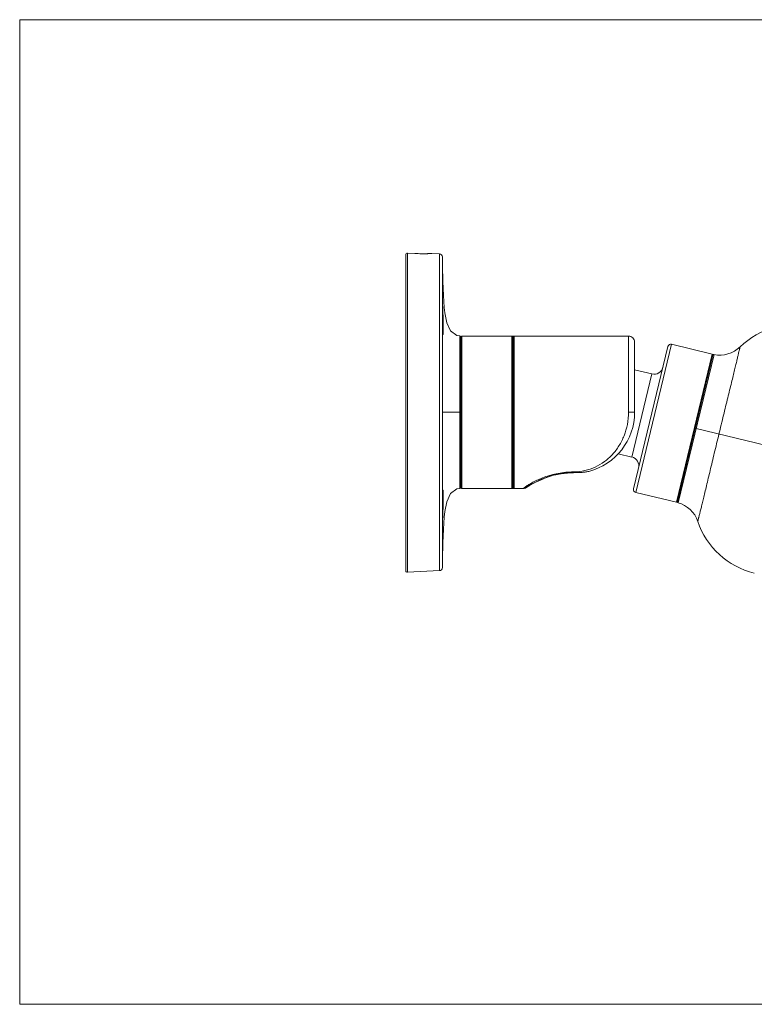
# Model space of a CAD drawing. Header units: inches. Extents: x 0 to 77643, y -44170 to 0.
# Tile 49 of 256: x 71430 to 71463, y -43347 to -43302. Entities that reach past the tile are written whole.
import ezdxf

# ---------------------------------------------------------------- set-up
doc = ezdxf.new("R2010")
doc.units = ezdxf.units.IN
doc.header["$MEASUREMENT"] = 0
doc.layers.get('0').update_dxf_attribs({"lineweight": 0})
doc.layers.add('p--elewacja cienka', color=251, linetype='Continuous', lineweight=0)

# ---------------------------------------------------------------- blocks, each defined once
blk = doc.blocks.new('kamera')
for p, q in [((0, 7.214), (0, -7.214)), ((0.418, 7.265), (0.073, 7.284)), ((0.073, 7.283), (0.073, -7.283)), ((1.539, 7.247), (1.183, 7.266)), ((1.539, -7.206), (1.539, 7.247)), ((1.671, 0.02), (1.671, 7.109)), ((1.673, 6.723), (1.671, 7.108)), ((1.671, 5.215), (1.671, 5.214)), ((1.671, 5.214), (1.671, 5.214)), ((1.671, 5.132), (1.671, 5.185)), ((1.671, 5.052), (1.671, 5.049)), ((1.671, 4.745), (1.671, 4.937)), ((1.671, 4.773), (1.671, 4.767)), ((1.671, 4.577), (1.671, 4.745)), ((1.672, 4.405), (1.671, 4.577)), ((1.672, 4.406), (1.678, 4.406)), ((1.673, 4.254), (1.673, 4.221)), ((1.671, 3.595), (1.671, -7.068)), ((1.677, 3.898), (1.678, 3.889)), ((2.468, 3.501), (2.468, -3.461)), ((2.522, 3.191), (2.507, 3.462)), ((2.507, 0.02), (2.507, 3.462)), ((2.522, -3.409), (2.522, 3.45)), ((2.563, 3.5), (2.563, -3.459)), ((4.83, 3.5), (2.563, 3.5)), ((4.83, -3.459), (4.83, 3.5)), ((4.83, 3.5), (5.032, 3.5)), ((4.871, 3.463), (4.872, 3.458)), ((4.872, -3.418), (4.872, 3.458)), ((4.899, 3.458), (4.872, 3.458)), ((4.899, 3.455), (4.899, -3.415)), ((4.941, 3.497), (4.941, -3.456)), ((5.039, 3.5), (4.996, 3.5)), ((10.161, 3.5), (5.039, 3.5)), ((10.161, 0.02), (10.161, 3.5)), ((10.439, 0.02), (10.439, 3.221)), ((4.892, 3.062), (4.892, -2.749)), ((4.899, 3.055), (4.892, 3.062)), ((11.961, 3.021), (10.389, -3.472)), ((12.13, 3.124), (10.491, -3.64)), ((12.13, 3.124), (13.983, 2.675)), ((12.345, -4.089), (13.983, 2.675)), ((14.014, 2.625), (12.395, -4.059)), ((12.424, -4.109), (14.063, 2.656)), ((12.434, -3.898), (14.014, 2.624)), ((11.228, 1.767), (10.439, 1.958)), ((10.311, -2.021), (11.228, 1.767)), ((2.468, 0.02), (1.671, 0.02)), ((2.507, 0.02), (2.507, -0.089)), ((10.161, 0.02), (10.439, 0.02)), ((2.507, -3.421), (2.507, -0.089)), ((13.243, -0.726), (17.472, -1.75)), ((10.311, -2.021), (9.697, -1.872)), ((4.872, -2.886), (4.874, -2.862)), ((4.899, -2.886), (4.872, -2.886)), ((4.873, -3.079), (4.872, -3.058)), ((4.872, -3.058), (4.899, -3.058)), ((4.892, -2.749), (4.899, -2.746)), ((5.857, -3.201), (6.279, -3.011)), ((6.843, -2.834), (6.948, -2.803)), ((6.948, -2.803), (7.517, -2.741)), ((7.517, -2.741), (7.517, -2.733)), ((7.655, -2.703), (7.655, -2.74)), ((2.522, -3.151), (2.507, -3.421)), ((4.83, -3.459), (2.563, -3.459)), ((5.031, -3.459), (4.83, -3.459)), ((4.871, -3.421), (4.872, -3.417)), ((4.872, -3.417), (4.899, -3.417)), ((5.502, -3.408), (5.456, -3.437)), ((5.456, -3.437), (5.467, -3.431)), ((5.458, -3.436), (5.456, -3.437)), ((5.515, -3.399), (5.466, -3.431)), ((5.516, -3.4), (5.56, -3.371)), ((5.56, -3.371), (5.857, -3.201)), ((10.491, -3.64), (12.345, -4.089)), ((1.673, -4.365), (1.678, -4.366)), ((1.671, -4.765), (1.671, -4.573)), ((1.671, -4.951), (1.671, -4.765)), ((1.671, -5.084), (1.671, -4.951)), ((1.671, -5.123), (1.671, -5.084)), ((1.671, -5.164), (1.671, -5.123)), ((1.671, -5.18), (1.671, -5.164)), ((1.671, -5.177), (1.671, -5.178)), ((1.671, -5.178), (1.671, -5.179)), ((1.671, -7.051), (1.671, -5.19)), ((1.539, -7.206), (0.073, -7.283))]:
    blk.add_line(p, q)
for points in [[(2.468, 3.501), (2.331, 3.522), (2.042, 3.733), (1.878, 4.104), (1.786, 4.553), (1.755, 4.802), (1.712, 5.352), (1.686, 5.985), (1.673, 6.723)], [(1.671, 5.185), (1.671, 5.212), (1.671, 5.221), (1.672, 5.227), (1.672, 5.23)], [(1.671, 4.937), (1.671, 5.103), (1.671, 5.132)], [(1.691, 3.595), (1.691, 3.597), (1.69, 3.609), (1.688, 3.63), (1.685, 3.661), (1.683, 3.703), (1.681, 3.757), (1.679, 3.824), (1.677, 3.908), (1.675, 4.009), (1.674, 4.13), (1.673, 4.274), (1.672, 4.405)], [(4.929, 3.496), (4.91, 3.484), (4.899, 3.458), (4.899, 3.455)], [(4.95, 3.499), (4.943, 3.498), (4.929, 3.496)], [(4.996, 3.5), (4.969, 3.499), (4.95, 3.499)], [(7.655, -2.74), (7.906, -2.735), (8.147, -2.715), (8.347, -2.676)], [(5.467, -3.431), (5.488, -3.417), (5.648, -3.318), (5.981, -3.138), (6.208, -3.036), (6.732, -2.854), (7.269, -2.754), (7.517, -2.741)], [(7.517, -2.741), (7.559, -2.741), (7.615, -2.741), (7.655, -2.74)], [(7.558, -2.741), (7.615, -2.741), (7.655, -2.74)], [(1.671, -7.068), (1.673, -6.682), (1.686, -5.944), (1.712, -5.312), (1.755, -4.761), (1.786, -4.512), (1.878, -4.063), (2.042, -3.693), (2.331, -3.481), (2.468, -3.46)], [(1.675, -4.004), (1.677, -3.879), (1.679, -3.797), (1.681, -3.729), (1.683, -3.674), (1.684, -3.651), (1.686, -3.613), (1.688, -3.585), (1.69, -3.566), (1.691, -3.555)], [(4.899, -3.415), (4.899, -3.418), (4.91, -3.443), (4.929, -3.455)], [(4.929, -3.455), (4.943, -3.458), (4.95, -3.458)], [(4.95, -3.458), (4.969, -3.459), (4.997, -3.459), (5.031, -3.459), (5.348, -3.459)], [(1.671, -4.573), (1.672, -4.416), (1.672, -4.364)], [(1.672, -5.19), (1.672, -5.189), (1.671, -5.185), (1.671, -5.18)]]:
    blk.add_lwpolyline(points)
for centre, radius, start, end in [((1.531, 7.108), 0.139, 0.262, 86.9918), ((118.204, 4.925), 116.534, 180.07798, 180.25587), ((57.575, 4.663), 55.904, 180.2644, 180.4193), ((3.815, 3.785), 2.133, 183.3247, 183.4891), ((17.772, 0.402), 3.621, 76.3863, 134.139), ((2.466, 3.46), 0.0418, 2.9178, 86.5845), ((2.563, 3.458), 0.0418, 90, 180), ((4.83, 3.458), 0.0418, 6.0528, 90), ((4.941, 3.455), 0.0417, 135.7179, 179.9775), ((4.941, 3.455), 0.0415, 132.4027, 135.726), ((4.941, 3.455), 0.0418, 90.0489, 132.4098), ((10.161, 3.221), 0.278, 359.9979, 89.9985), ((4.941, 3.111), 0.0696, 179.9975, 225), ((12.097, 2.988), 0.139, 76.3863, 166.3863), ((14.333, 3.945), 1.317, 258.1339, 314.139), ((13.973, 2.634), 0.0418, 346.3863, 76.3863), ((14.054, 2.615), 0.0417, 78.5134, 167.0037), ((11.326, 2.173), 0.418, 256.3863, 346.3834), ((7.655, 0.02), 2.784, 284.3975, 0), ((10.213, -2.427), 0.418, 346.3891, 76.3863), ((5.016, -2.83), 0.144, 144.1235, 179.974), ((5.011, -3.07), 0.139, 179.9956, 216.7824), ((5.011, -2.886), 0.14, 158.0944, 170.1136), ((5.011, -2.887), 0.14, 143.2965, 158.0375), ((5.03, -2.846), 0.168, 140.7327, 144.8759), ((8.038, -7.343), 4.682, 115.4863, 117.3418), ((8.142, -7.561), 4.923, 113.7152, 115.4885), ((8.096, -7.455), 4.808, 112.7555, 113.7156), ((7.704, -6.317), 3.604, 105.3011, 106.3104), ((7.519, -5.419), 2.686, 94.3399, 95.8792), ((7.527, -5.532), 2.799, 90.2053, 94.3247), ((7.66, -39.858), 37.125, 90.0075, 90.221), ((2.466, -3.419), 0.0418, 273.4155, 357.0817), ((2.563, -3.417), 0.0418, 180, 270), ((4.83, -3.418), 0.0418, 269.9515, 355.3564), ((5.014, -3.065), 0.217, 229.058, 237.9314), ((4.941, -3.415), 0.0417, 180.0335, 224.0279), ((4.941, -3.415), 0.0415, 224.0181, 226.0809), ((4.941, -3.415), 0.0418, 226.079, 270.0151), ((7.865, -6.967), 4.318, 123.6126, 125.6695), ((8.544, -8.16), 5.643, 121.5738, 122.6301), ((7.967, -7.224), 4.544, 120.5743, 121.5517), ((8.056, -7.373), 4.717, 117.3676, 120.5856), ((10.524, -3.505), 0.139, 166.3863, 256.3863), ((43.032, -4.527), 41.361, 179.2766, 179.7754), ((103.515, -4.842), 101.844, 179.73144, 179.9347), ((12.355, -4.048), 0.0418, 256.3863, 346.3863), ((12.436, -4.069), 0.0417, 165.7818, 254.259), ((12.075, -5.378), 1.317, 18.6335, 74.6393), ((16.754, -3.801), 3.621, 198.6335, 256.3863), ((1.531, -7.067), 0.139, 273.0082, 359.7381), ((0.07, -7.214), 0.0696, 180, 273)]:
    blk.add_arc(centre, radius, start, end)
for points, knots in [([(0, 7.214), (0, 7.231), (0.015, 7.269), (0.052, 7.284), (0.07, 7.284)], [0, 0, 0, 0, 0.500104, 1, 1, 1, 1]), ([(1.183, 7.266), (1.183, 7.266), (1.181, 7.265), (1.179, 7.266), (1.174, 7.265), (1.168, 7.265), (1.16, 7.264), (1.145, 7.264), (1.123, 7.263), (1.091, 7.261), (1.052, 7.26), (1.007, 7.258), (0.937, 7.257), (0.837, 7.255), (0.707, 7.256), (0.565, 7.259), (0.467, 7.263), (0.418, 7.265)], [0, 0, 0, 0, 0.001203, 0.004813, 0.01083, 0.019237, 0.030006, 0.043107, 0.076193, 0.118185, 0.168649, 0.227122, 0.293024, 0.444552, 0.617382, 0.804993, 1, 1, 1, 1]), ([(1.673, 5.216), (1.673, 5.223), (1.672, 5.251), (1.671, 5.222), (1.671, 5.215)], [0, 0, 0, 0, 0.484274, 1, 1, 1, 1]), ([(1.671, 5.214), (1.671, 5.205), (1.671, 5.151), (1.671, 5.097), (1.671, 5.052)], [0, 0, 0, 0, 0.164717, 1, 1, 1, 1]), ([(1.671, 5.049), (1.671, 5.029), (1.671, 4.937), (1.671, 4.845), (1.671, 4.773)], [0, 0, 0, 0, 0.216679, 1, 1, 1, 1]), ([(1.697, 4.407), (1.691, 4.58), (1.684, 4.814), (1.677, 5.084), (1.674, 5.181), (1.673, 5.216)], [0, 0, 0, 0, 0.640157, 0.869015, 1, 1, 1, 1]), ([(1.673, 4.221), (1.673, 4.192), (1.674, 4.085), (1.676, 3.977), (1.677, 3.898)], [0, 0, 0, 0, 0.26731, 1, 1, 1, 1]), ([(1.678, 4.406), (1.68, 4.406), (1.687, 4.407), (1.693, 4.407), (1.697, 4.407)], [0, 0, 0, 0, 0.378806, 1, 1, 1, 1]), ([(1.702, 3.59), (1.704, 3.603), (1.706, 3.638), (1.709, 3.7), (1.71, 3.783), (1.71, 3.928), (1.705, 4.138), (1.7, 4.314), (1.697, 4.407)], [0, 0, 0, 0, 0.049478, 0.126467, 0.229248, 0.354323, 0.657281, 1, 1, 1, 1]), ([(1.678, 3.889), (1.678, 3.866), (1.68, 3.79), (1.682, 3.715), (1.685, 3.662)], [0, 0, 0, 0, 0.298415, 1, 1, 1, 1]), ([(1.686, 3.656), (1.687, 3.64), (1.688, 3.615), (1.691, 3.591), (1.693, 3.581)], [0, 0, 0, 0, 0.626421, 1, 1, 1, 1]), ([(1.693, 3.581), (1.693, 3.58), (1.694, 3.578), (1.695, 3.575), (1.696, 3.573), (1.698, 3.574), (1.699, 3.576), (1.7, 3.579), (1.701, 3.584), (1.702, 3.588), (1.702, 3.59)], [0, 0, 0, 0, 0.159792, 0.267345, 0.327489, 0.370692, 0.450193, 0.580177, 0.763231, 1, 1, 1, 1]), ([(5.039, 3.5), (5.032, 3.5), (5.02, 3.5), (5.002, 3.5), (4.985, 3.499), (4.97, 3.499), (4.958, 3.499), (4.95, 3.499), (4.946, 3.498), (4.943, 3.498), (4.942, 3.498), (4.941, 3.497), (4.941, 3.497)], [0, 0, 0, 0, 0.195645, 0.383867, 0.5566, 0.707437, 0.830987, 0.922596, 0.955203, 0.978653, 0.993302, 1, 1, 1, 1]), ([(15.25, 3), (15.25, 3.001), (15.249, 2.993), (15.248, 2.99), (15.245, 2.977), (15.24, 2.958), (15.233, 2.927), (15.224, 2.888), (15.208, 2.821), (15.184, 2.717), (15.149, 2.57), (15.108, 2.392), (15.059, 2.184), (15.001, 1.944), (14.935, 1.671), (14.83, 1.246), (14.682, 0.648), (14.49, -0.137), (14.357, -0.69), (14.287, -0.979)], [0, 0, 0, 0, 0.001123, 0.002518, 0.004461, 0.009971, 0.017609, 0.027329, 0.03908, 0.068474, 0.105444, 0.149917, 0.201992, 0.262193, 0.330953, 0.407861, 0.582717, 0.782195, 1, 1, 1, 1]), ([(10.161, 0.02), (10.161, -0.164), (10.127, -0.529), (9.977, -1.048), (9.744, -1.514), (9.438, -1.916), (9.072, -2.246), (8.647, -2.499), (8.17, -2.664), (7.828, -2.703), (7.655, -2.703)], [0, 0, 0, 0, 0.134768, 0.266202, 0.392668, 0.514236, 0.632807, 0.751349, 0.873308, 1, 1, 1, 1]), ([(14.287, -0.979), (14.217, -1.268), (14.082, -1.821), (13.894, -2.607), (13.752, -3.206), (13.65, -3.632), (13.585, -3.905), (13.526, -4.145), (13.475, -4.352), (13.43, -4.529), (13.398, -4.657), (13.376, -4.745), (13.362, -4.8), (13.35, -4.846), (13.341, -4.885), (13.333, -4.915), (13.328, -4.935), (13.326, -4.947), (13.324, -4.953), (13.324, -4.956), (13.323, -4.958)], [0, 0, 0, 0, 0.217805, 0.417283, 0.592139, 0.669047, 0.737807, 0.798008, 0.850083, 0.894556, 0.931526, 0.947187, 0.96092, 0.972671, 0.982391, 0.990029, 0.995539, 0.997482, 0.998877, 1, 1, 1, 1]), ([(8.347, -2.676), (8.291, -2.69), (8.177, -2.712), (8.004, -2.727), (7.829, -2.733), (7.713, -2.732), (7.655, -2.733)], [0, 0, 0, 0, 0.249666, 0.499566, 0.749707, 1, 1, 1, 1]), ([(4.892, -2.749), (4.889, -2.755), (4.877, -2.781), (4.872, -2.809), (4.872, -2.83)], [0, 0, 0, 0, 0.247024, 1, 1, 1, 1]), ([(7.655, -2.703), (7.536, -2.703), (7.3, -2.714), (6.953, -2.763), (6.623, -2.839), (6.318, -2.938), (6.046, -3.05), (5.815, -3.165), (5.628, -3.272), (5.521, -3.34), (5.475, -3.371)], [0, 0, 0, 0, 0.154227, 0.306226, 0.4536, 0.593205, 0.721664, 0.834746, 0.928661, 1, 1, 1, 1]), ([(6.692, -2.858), (6.651, -2.87), (6.497, -2.918), (6.346, -2.975), (6.236, -3.021)], [0, 0, 0, 0, 0.263214, 1, 1, 1, 1]), ([(7.244, -2.747), (7.201, -2.752), (7.036, -2.773), (6.873, -2.808), (6.753, -2.841)], [0, 0, 0, 0, 0.256022, 1, 1, 1, 1]), ([(1.697, -4.366), (1.698, -4.32), (1.701, -4.228), (1.705, -4.094), (1.708, -3.968), (1.71, -3.852), (1.71, -3.752), (1.709, -3.678), (1.708, -3.628), (1.706, -3.599), (1.705, -3.575), (1.703, -3.558), (1.702, -3.547), (1.701, -3.542), (1.7, -3.537), (1.699, -3.535), (1.698, -3.533), (1.696, -3.533), (1.695, -3.535), (1.694, -3.538), (1.693, -3.543), (1.691, -3.552), (1.689, -3.567), (1.687, -3.589), (1.685, -3.617), (1.684, -3.65), (1.682, -3.688), (1.681, -3.731), (1.679, -3.796), (1.677, -3.888), (1.675, -3.964), (1.675, -4.004)], [0, 0, 0, 0, 0.10654, 0.210068, 0.307817, 0.396799, 0.474378, 0.538989, 0.565663, 0.588265, 0.606746, 0.621049, 0.626599, 0.631062, 0.634429, 0.636711, 0.638005, 0.638867, 0.640412, 0.64298, 0.646629, 0.651364, 0.664058, 0.680966, 0.702062, 0.727372, 0.756772, 0.789793, 0.825934, 0.907193, 1, 1, 1, 1]), ([(4.941, -3.456), (4.941, -3.457), (4.942, -3.457), (4.943, -3.457), (4.946, -3.458), (4.95, -3.458), (4.959, -3.458), (4.97, -3.459), (4.985, -3.459), (5.002, -3.459), (5.02, -3.459), (5.032, -3.459), (5.039, -3.459)], [0, 0, 0, 0, 0.006614, 0.021341, 0.044951, 0.0777, 0.169467, 0.293085, 0.443908, 0.616533, 0.804566, 1, 1, 1, 1]), ([(1.673, -5.172), (1.675, -5.135), (1.677, -5.037), (1.684, -4.768), (1.691, -4.536), (1.697, -4.366)], [0, 0, 0, 0, 0.136505, 0.366041, 1, 1, 1, 1]), ([(1.678, -4.366), (1.68, -4.366), (1.687, -4.366), (1.693, -4.366), (1.697, -4.366)], [0, 0, 0, 0, 0.378806, 1, 1, 1, 1]), ([(1.671, -4.726), (1.671, -4.823), (1.671, -4.973), (1.671, -5.123), (1.671, -5.177)], [0, 0, 0, 0, 0.644968, 1, 1, 1, 1]), ([(1.671, -5.179), (1.671, -5.184), (1.672, -5.209), (1.673, -5.18), (1.673, -5.172)], [0, 0, 0, 0, 0.414852, 1, 1, 1, 1])]:
    blk.add_open_spline(points, degree=3, knots=knots)
for points in [[(0.07, 7.284), (0.071, 7.284), (0.072, 7.284), (0.073, 7.284)], [(4.899, -3.141), (4.886, -3.123), (4.877, -3.101), (4.873, -3.079)], [(5.348, -3.459), (5.384, -3.459), (5.422, -3.451), (5.456, -3.437)]]:
    blk.add_open_spline(points, degree=3)

msp = doc.modelspace()

# ---------------------------------------------------------------- linework, layer by layer
at = {"ltscale": 8}
msp.add_lwpolyline([(71429.88739, -43347.26321), (71504.92267, -43347.26321), (71504.92267, -43302.33293), (71429.88739, -43302.33293)], close=True, dxfattribs=at)

# ---------------------------------------------------------------- block references
at = {"layer": 'p--elewacja cienka', "linetype": 'Continuous', "ltscale": 12}
msp.add_blockref('kamera', (71447.50615, -43320.26746), dxfattribs=at)

doc.saveas('drawing.dxf')
